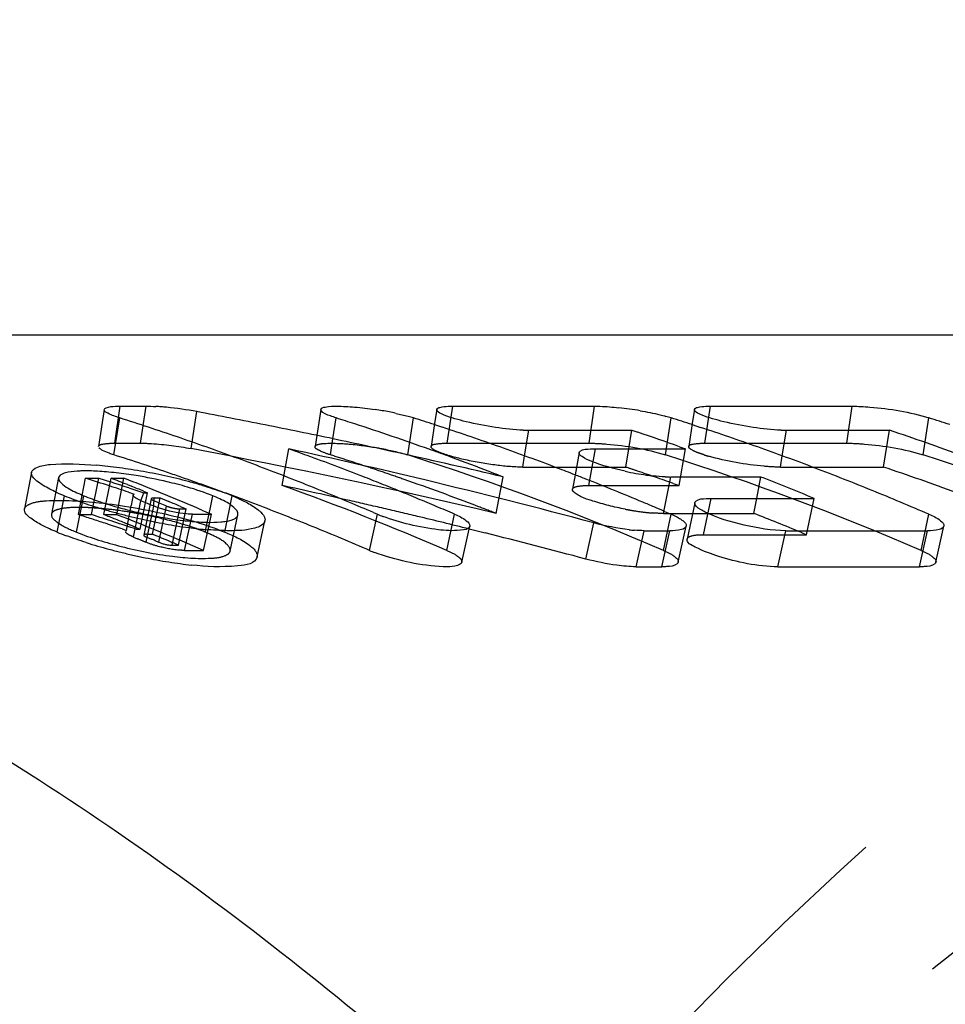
# Model space of a CAD drawing. Header units: millimetres. Extents: x 337 to 663, y 447 to 553.
# Tile 53 of 57: x 595.54 to 602.88, y 527.72 to 535.52. Entities that reach past the tile are written whole.
import ezdxf

# ---------------------------------------------------------------- set-up
doc = ezdxf.new("R2010")
doc.units = ezdxf.units.MM
doc.header["$LTSCALE"] = 65.185185
doc.linetypes.add('HIDDEN', pattern=[0.2, 0.1, -0.1])
doc.layers.add('KONST.EL_MIT_GEO', color=7, linetype='CONTINUOUS')

msp = doc.modelspace()

# ---------------------------------------------------------------- linework, layer by layer
at = {"layer": 'KONST.EL_MIT_GEO', "color": 7, "linetype": 'CONTINUOUS'}
for p, q in [((616.3657, 533.025), (584.1924, 533.025)), ((596.2083, 532.4349), (596.1635, 532.1414)), ((596.3366, 532.4607), (596.5409, 532.4607)), ((597.9263, 532.4349), (597.8948, 532.2288)), ((598.846, 532.4349), (598.8318, 532.3418)), ((598.9742, 532.4607), (600.0984, 532.4607)), ((600.89, 532.4349), (600.8757, 532.3418)), ((601.0182, 532.4607), (602.1423, 532.4607)), ((596.2854, 532.0748), (596.3318, 532.3675)), ((598.0235, 532.202), (598.0497, 532.3675)), ((598.8277, 532.3146), (598.8919, 532.2935)), ((600.8716, 532.3146), (600.9376, 532.2929)), ((599.5434, 532.067), (599.5772, 532.2696)), ((599.5772, 532.2696), (600.3948, 532.2696)), ((600.3703, 532.1228), (600.3948, 532.2696)), ((600.3948, 532.2696), (600.4421, 532.2538)), ((601.5873, 532.067), (601.6211, 532.2696)), ((601.6211, 532.2696), (602.4387, 532.2696)), ((602.39, 531.9776), (602.4387, 532.2696)), ((599.9759, 532.0928), (599.9439, 531.916)), ((600.1047, 532.1228), (600.8201, 532.1228)), ((600.7729, 532.1396), (600.8201, 532.1228)), ((595.6325, 531.9364), (595.5766, 531.6463)), ((599.7837, 531.9776), (599.9759, 531.9776)), ((601.8277, 531.9776), (602.39, 531.9776)), ((596.0338, 531.7531), (596.0606, 531.8899)), ((596.0606, 531.8899), (596.1653, 531.8899)), ((596.2632, 531.8899), (596.3654, 531.8899)), ((600.6464, 531.6102), (600.7028, 531.8994)), ((600.7028, 531.8994), (601.4182, 531.8994)), ((601.3851, 531.7296), (601.4182, 531.8994)), ((596.3923, 531.8388), (596.4246, 531.8259)), ((596.4027, 531.7786), (596.4454, 531.7644)), ((596.4822, 531.7869), (596.5218, 531.7738)), ((596.5213, 531.7869), (596.5535, 531.7738)), ((596.5218, 531.7738), (596.5535, 531.7738)), ((595.8349, 531.4623), (595.8939, 531.7505)), ((596.4393, 531.7567), (596.4222, 531.6735)), ((596.4809, 531.6178), (596.5004, 531.7114)), ((596.6042, 531.733), (596.6526, 531.733)), ((596.642, 531.6816), (596.6526, 531.733)), ((596.6526, 531.733), (596.7212, 531.7045)), ((597.0482, 531.6442), (597.07, 531.7503)), ((600.8931, 531.6956), (600.8328, 531.4077)), ((601.0226, 531.7296), (601.8401, 531.7296)), ((596.5862, 531.595), (596.6018, 531.6688)), ((596.8099, 531.6467), (596.8583, 531.6467)), ((596.8126, 531.6661), (596.8583, 531.6467)), ((597.0154, 531.6232), (597.0594, 531.6043)), ((598.3441, 531.6175), (598.3753, 531.6041)), ((600.6534, 531.6268), (600.7063, 531.6041)), ((600.7063, 531.6102), (600.8932, 531.6102)), ((596.9088, 531.6043), (597.0594, 531.6043)), ((597.0456, 531.5401), (597.0594, 531.6043)), ((597.4209, 531.2656), (597.4835, 531.5514)), ((598.3134, 531.3171), (598.3753, 531.6041)), ((600.0293, 531.2492), (600.0924, 531.5356)), ((599.0443, 531.2238), (599.1078, 531.5097)), ((599.1028, 531.4873), (599.2297, 531.4558)), ((600.4275, 531.1878), (600.4916, 531.4737)), ((600.4916, 531.4737), (600.696, 531.4737)), ((600.6319, 531.1878), (600.696, 531.4737)), ((600.7622, 531.2238), (600.8257, 531.5097)), ((601.5516, 531.1878), (601.6158, 531.4737)), ((601.6158, 531.4737), (602.7399, 531.4737)), ((602.6758, 531.1878), (602.7399, 531.4737)), ((602.8062, 531.2238), (602.8696, 531.5097)), ((600.4275, 531.1878), (600.6319, 531.1878)), ((601.5516, 531.1878), (602.6758, 531.1878))]:
    msp.add_line(p, q, dxfattribs=at)
at = {"layer": 'KONST.EL_MIT_GEO', "color": 8, "linetype": 'HIDDEN'}
for p, q in [((596.2924, 532.1673), (596.3366, 532.4607)), ((596.4968, 532.1673), (596.5409, 532.4607)), ((596.8977, 532.1244), (596.9429, 532.4175)), ((598.9301, 532.1673), (598.9742, 532.4607)), ((600.0543, 532.1673), (600.0984, 532.4607)), ((600.9741, 532.1673), (601.0182, 532.4607)), ((602.0982, 532.1673), (602.1423, 532.4607)), ((598.6165, 532.0748), (598.6629, 532.3675)), ((598.8318, 532.3418), (598.8012, 532.1414)), ((600.6604, 532.0748), (600.7068, 532.3675)), ((600.8757, 532.3418), (600.8452, 532.1414)), ((602.7044, 532.0748), (602.7508, 532.3675)), ((596.2924, 532.1673), (596.4968, 532.1673)), ((597.8948, 532.2288), (597.8815, 532.1414)), ((598.0033, 532.0748), (598.0235, 532.202)), ((598.9301, 532.1673), (600.0543, 532.1673)), ((600.9741, 532.1673), (602.0982, 532.1673)), ((597.6207, 531.8315), (597.6726, 532.1224)), ((600.0528, 531.8319), (600.1047, 532.1228)), ((600.3461, 531.9776), (600.3703, 532.1228)), ((600.7682, 531.8319), (600.8201, 532.1228)), ((599.5285, 531.9776), (599.5434, 532.067)), ((601.5724, 531.9776), (601.5873, 532.067)), ((599.5285, 531.9776), (599.7837, 531.9776)), ((599.9759, 531.9776), (600.3461, 531.9776)), ((601.5724, 531.9776), (601.8277, 531.9776)), ((595.8471, 531.8944), (595.7904, 531.6048)), ((596.1087, 531.6008), (596.1653, 531.8899)), ((596.1653, 531.8899), (596.2574, 531.8603)), ((596.2066, 531.6008), (596.2632, 531.8899)), ((596.3088, 531.6008), (596.3654, 531.8899)), ((599.3167, 531.6106), (599.3731, 531.8998)), ((599.9439, 531.916), (599.9233, 531.8019)), ((600.7214, 531.8486), (600.7682, 531.8319)), ((596.4031, 531.813), (596.4822, 531.7869)), ((596.4947, 531.4856), (596.5535, 531.7738)), ((596.5004, 531.7114), (596.5218, 531.7738)), ((600.0528, 531.8319), (600.7682, 531.8319)), ((595.9888, 531.4623), (596.048, 531.7503)), ((596.004, 531.6008), (596.0338, 531.7531)), ((596.5815, 531.7271), (596.5218, 531.4392)), ((596.6018, 531.6688), (596.6042, 531.733)), ((597.1646, 531.4623), (597.224, 531.7503)), ((600.9629, 531.4417), (601.0226, 531.7296)), ((601.3618, 531.6102), (601.3851, 531.7296)), ((601.7805, 531.4417), (601.8401, 531.7296)), ((596.3864, 531.4762), (596.4222, 531.6735)), ((596.4404, 531.4236), (596.4809, 531.6178)), ((596.5931, 531.4451), (596.642, 531.6816)), ((596.6433, 531.3814), (596.704, 531.6688)), ((596.7488, 531.3594), (596.8099, 531.6467)), ((596.7972, 531.3594), (596.8583, 531.6467)), ((596.9826, 531.6373), (597.0154, 531.6232)), ((597.0107, 531.4623), (597.0482, 531.6442)), ((600.6464, 531.6102), (600.7063, 531.6102)), ((600.8932, 531.6102), (601.3618, 531.6102)), ((596.004, 531.6008), (596.1087, 531.6008)), ((596.2066, 531.6008), (596.3088, 531.6008)), ((596.5411, 531.3814), (596.5862, 531.595)), ((596.8469, 531.3174), (596.9088, 531.6043)), ((596.9975, 531.3174), (597.0456, 531.5401)), ((597.2079, 531.3123), (597.2698, 531.5986)), ((598.9265, 531.3171), (598.9884, 531.6041)), ((600.6445, 531.3171), (600.7063, 531.6041)), ((602.6884, 531.3171), (602.7503, 531.6041)), ((596.3502, 531.4882), (596.3864, 531.4762)), ((596.4627, 531.4986), (596.4947, 531.4856)), ((596.463, 531.4856), (596.4947, 531.4856)), ((601.7341, 531.4609), (601.7805, 531.4417)), ((596.4404, 531.4236), (596.474, 531.4096)), ((596.5446, 531.4451), (596.5931, 531.4451)), ((600.9629, 531.4417), (601.7805, 531.4417)), ((596.7488, 531.3594), (596.7972, 531.3594)), ((596.8469, 531.3174), (596.9975, 531.3174))]:
    msp.add_line(p, q, dxfattribs=at)
at = {"layer": 'KONST.EL_MIT_GEO', "color": 7, "linetype": 'CONTINUOUS'}
for centre, radius, start, end in [((596.5087, 530.5167), 1.9448, 85.5438, 86.77857), ((596.4832, 530.1871), 2.2754, 84.42792, 85.54768), ((596.4411, 529.763), 2.7016, 79.29537, 84.41358), ((587.1451, 480.4645), 52.8688, 78.72167, 79.31998), ((597.9439, 529.689), 2.7762, 80.2523, 81.42202), ((597.9935, 529.9669), 2.494, 77.73619, 80.29496), ((599.9913, 529.7143), 2.7507, 80.20405, 83.74722), ((589.9063, 512.0963), 21.2652, 71.76426, 72.41275), ((587.1367, 480.4223), 52.9118, 78.42276, 78.72171), ((591.6302, 512.1148), 21.2458, 71.99422, 72.41293), ((591.5722, 511.9388), 21.4311, 70.32731, 71.99235), ((598.2971, 531.2099), 1.214, 72.465, 74.60471), ((592.2423, 512.1116), 21.2491, 71.94622, 72.4129), ((600.3414, 531.2109), 1.213, 72.46639, 74.584), ((594.2863, 512.1116), 21.2491, 71.94622, 72.4129), ((596.3302, 512.1116), 21.2491, 71.94621, 72.4129), ((589.8704, 511.9874), 21.3799, 71.1182, 71.76426), ((587.1297, 480.3882), 52.9466, 77.82513, 78.42273), ((592.2015, 511.9874), 21.3799, 71.1182, 71.76426), ((599.5783, 533.3886), 1.119, 267.69379, 269.94225), ((593.6046, 511.9057), 21.4662, 70.49196, 71.42614), ((594.2453, 511.9869), 21.3804, 71.1182, 71.75923), ((601.6222, 533.3886), 1.119, 267.69379, 269.94225), ((595.6347, 511.8651), 21.509, 69.91031, 71.55863), ((589.813, 511.8205), 21.5564, 69.83225, 71.11727), ((592.164, 511.8776), 21.496, 70.4745, 71.11819), ((594.2079, 511.8776), 21.496, 70.4745, 71.11819), ((589.9087, 511.9573), 21.1039, 71.76426, 72.41275), ((586.3956, 480.3381), 52.998, 76.51788, 77.71457), ((590.4055, 511.7633), 21.6172, 69.94169, 70.35613), ((587.1239, 480.3615), 52.974, 77.52649, 77.82516), ((587.121, 480.3481), 52.9877, 76.63087, 77.52649), ((591.5085, 511.7585), 21.6223, 69.91527, 70.32908), ((592.1238, 511.7643), 21.6161, 69.83312, 70.47448), ((594.1678, 511.7643), 21.6161, 69.83312, 70.47448), ((589.8731, 511.8492), 21.2178, 71.1182, 71.76426), ((589.7495, 511.6466), 21.7416, 69.19418, 69.83311), ((590.349, 511.6097), 21.7809, 68.70364, 69.94063), ((591.4664, 511.6439), 21.7444, 69.09038, 69.91487), ((592.0806, 511.6466), 21.7416, 69.19418, 69.83311), ((594.1245, 511.6466), 21.7416, 69.19418, 69.83311), ((596.0631, 530.5816), 1.3661, 88.77095, 91.2189), ((596.0538, 530.1139), 1.8339, 86.78931, 88.79453), ((595.8057, 528.207), 3.8013, 83.492, 84.83006), ((596.026, 529.6088), 2.3398, 85.06585, 86.80232), ((595.9871, 529.152), 2.7982, 83.49401, 85.07594), ((595.7561, 527.7705), 4.2406, 82.23154, 83.4953), ((595.9402, 528.7369), 3.216, 82.08634, 83.50254), ((595.711, 527.4366), 4.5774, 81.04246, 82.23662), ((595.9041, 528.4749), 3.4805, 80.7605, 82.09154), ((595.6878, 527.2872), 4.7286, 79.86734, 81.04652), ((595.6807, 527.2469), 4.7696, 78.67606, 79.8687), ((595.7019, 527.3512), 4.6632, 77.47379, 78.68023), ((589.7038, 511.5264), 21.8701, 68.55778, 69.19417), ((591.4223, 511.5281), 21.8683, 68.68004, 69.09076), ((592.0438, 511.5495), 21.8453, 68.79882, 69.19436), ((600.8337, 534.2223), 2.3301, 257.80558, 261.99492), ((594.0788, 511.5264), 21.8701, 68.55778, 69.19417), ((595.6376, 511.7279), 21.3459, 69.91031, 71.55863), ((586.5734, 502.1517), 31.2149, 71.93859, 72.3061), ((588.2521, 511.439), 21.9639, 68.24642, 68.60864), ((588.36, 511.4534), 21.9485, 68.39163, 68.60871), ((588.343, 511.4106), 21.9946, 68.17486, 68.39163), ((595.8845, 528.3457), 3.6111, 76.80657, 80.78222), ((596.0038, 528.8452), 3.0975, 73.79623, 76.84617), ((595.7635, 527.627), 4.3806, 76.20492, 77.47757), ((595.8516, 527.9847), 4.0121, 74.83387, 76.20872), ((595.9649, 528.4017), 3.5801, 73.36578, 74.83786), ((589.6292, 511.3375), 22.0732, 67.29188, 68.55676), ((590.2884, 511.4532), 21.9488, 68.29441, 68.70466), ((590.2563, 511.3725), 22.0356, 67.88526, 68.29441), ((586.3856, 480.2959), 53.0414, 75.02398, 76.51799), ((592.0203, 511.4889), 21.9104, 68.55805, 68.79889), ((591.986, 511.4019), 22.0039, 67.92401, 68.55776), ((600.7819, 533.8612), 1.9652, 262.02553, 263.59197), ((600.704, 532.8616), 0.9623, 267.32259, 269.93345), ((593.4043, 511.3703), 22.0378, 67.49337, 68.67578), ((594.0299, 511.4019), 22.0039, 67.92401, 68.55776), ((596.5749, 533.4103), 1.7941, 245.4141, 247.69358), ((586.5554, 502.0964), 31.273, 71.64632, 71.93862), ((588.22, 511.3585), 22.0507, 67.8851, 68.15605), ((588.3259, 511.3677), 22.0407, 67.9584, 68.17486), ((588.2994, 511.3025), 22.1111, 67.52626, 67.95828), ((596.4596, 529.8889), 2.0123, 67.67266, 69.90775), ((590.2228, 511.29), 22.1246, 67.47721, 67.88525), ((591.9342, 511.2741), 22.1418, 67.29285, 67.92401), ((593.9781, 511.2741), 22.1418, 67.29285, 67.92401), ((596.8048, 533.9674), 2.3968, 247.66277, 249.5427), ((597.0278, 534.5637), 3.0334, 249.53337, 251.10214), ((597.2091, 535.0918), 3.5918, 251.09364, 252.4837), ((597.0479, 534.2999), 2.7394, 251.48851, 252.4761), ((597.2196, 534.8548), 3.3202, 252.53404, 255.95626), ((587.9493, 511.1976), 22.2246, 67.08781, 67.37141), ((588.0515, 511.1976), 22.2246, 67.08781, 67.37141), ((588.151, 511.191), 22.2318, 67.06987, 67.3254), ((588.2722, 511.2367), 22.1823, 67.31083, 67.52638), ((588.2536, 511.1922), 22.2306, 67.0956, 67.31083), ((589.5532, 511.1548), 22.2711, 66.75119, 67.29294), ((590.188, 511.2063), 22.2153, 67.07027, 67.47721), ((591.8968, 511.1845), 22.2389, 67.04133, 67.29313), ((593.9244, 511.1458), 22.2809, 66.66422, 67.29285), ((597.3683, 535.5946), 4.1192, 252.47751, 253.76116), ((597.4732, 535.9537), 4.4933, 253.75725, 254.98879), ((597.5396, 536.2002), 4.7486, 254.98539, 256.17487), ((597.3135, 535.2114), 3.689, 255.89261, 258.41094), ((588.2347, 511.1473), 22.2793, 66.88068, 67.0956), ((589.7077, 511.3918), 21.7042, 68.55778, 69.19417), ((590.1525, 511.1223), 22.3065, 66.66441, 67.07027), ((591.876, 511.1354), 22.2922, 66.81232, 67.04134), ((597.568, 536.3144), 4.8663, 256.17117, 257.31781), ((597.5274, 536.1268), 4.6743, 257.29905, 259.71175), ((597.2891, 535.091), 3.5661, 258.40631, 259.74053), ((597.2416, 534.8274), 3.2982, 259.73596, 261.14012), ((597.414, 535.4902), 4.0277, 259.68052, 262.36709), ((597.1904, 534.4969), 2.9639, 261.13464, 262.6704), ((597.1342, 534.057), 2.5203, 262.66112, 264.416), ((597.0913, 533.6136), 2.0749, 264.40476, 266.36113), ((597.0623, 533.1525), 1.6128, 266.34777, 268.62628), ((589.6336, 511.2043), 21.9058, 67.29188, 68.55676), ((598.7889, 532.5656), 1.0467, 246.72236, 249.25725), ((596.7322, 533.6471), 2.3619, 247.67082, 249.55517), ((597.2945, 534.5903), 3.1199, 262.34853, 265.20093), ((586.3865, 480.0949), 52.9423, 75.0668, 75.96059), ((600.5246, 532.8107), 1.3381, 263.50701, 265.29578), ((597.3459, 535.4427), 4.26, 252.52415, 255.04632), ((589.5544, 511.014), 22.1118, 66.66422, 67.29285), ((597.4652, 535.8792), 4.7125, 255.01305, 256.19273), ((597.4956, 536.0014), 4.8384, 256.18915, 257.34883), ((598.7208, 532.2643), 1.0311, 246.72266, 249.26359), ((597.4802, 535.9312), 4.7665, 257.34465, 258.53527), ((597.4101, 535.5761), 4.4046, 258.51101, 261.01348), ((597.2817, 534.7494), 3.568, 260.97635, 263.90087)]:
    msp.add_arc(centre, radius, start, end, dxfattribs=at)
at = {"layer": 'KONST.EL_MIT_GEO', "color": 8, "linetype": 'HIDDEN'}
for centre, radius, start, end in [((587.1309, 480.1863), 52.8484, 76.66878, 79.35004), ((591.6325, 511.9757), 21.0847, 71.99422, 72.41293), ((592.0802, 511.4873), 21.6002, 66.6412, 72.38608), ((594.1242, 511.4873), 21.6002, 66.6412, 72.38608), ((601.3578, 533.3105), 1.296, 252.42165, 254.09424), ((596.1681, 511.4873), 21.6002, 66.6412, 72.38608), ((591.6102, 511.9071), 21.1568, 71.57649, 71.99422), ((589.8358, 511.7403), 21.3329, 70.4745, 71.11819), ((591.5872, 511.8381), 21.2295, 71.15972, 71.57649), ((591.5632, 511.7677), 21.3039, 70.74391, 71.15972), ((593.6345, 511.8481), 21.2189, 71.29296, 71.56058), ((593.6034, 511.7569), 21.3153, 70.49212, 71.29255), ((586.6708, 502.1292), 31.2385, 71.84752, 72.12845), ((589.7959, 511.6279), 21.4521, 69.83312, 70.47448), ((591.4978, 511.5827), 21.5001, 69.08889, 70.74194), ((589.753, 511.511), 21.5766, 69.19418, 69.83311), ((586.4024, 480.163), 52.8724, 77.15316, 77.75009), ((590.2908, 511.3093), 21.7919, 66.65416, 70.34491), ((586.3959, 480.1341), 52.902, 76.85491, 77.15319), ((595.9984, 529.8136), 1.8446, 86.80514, 88.80116), ((595.9708, 529.3096), 2.3494, 85.08789, 86.81803), ((595.9322, 528.8558), 2.8048, 83.5199, 85.09785), ((595.8698, 528.315), 3.3493, 80.69766, 83.50301), ((595.825, 528.0274), 3.6403, 79.48843, 80.73258), ((595.8381, 528.0926), 3.5738, 76.82831, 79.50542), ((586.3924, 480.1193), 52.9172, 76.55673, 76.85492), ((591.4262, 511.3934), 21.7024, 68.68004, 69.09076), ((600.7839, 533.9713), 2.3688, 259.2195, 260.5872), ((600.739, 533.6891), 2.0831, 260.53567, 263.56772), ((600.6897, 533.2597), 1.6509, 263.59768, 265.32882), ((593.4139, 511.25), 21.8565, 67.62454, 68.67603), ((586.5761, 502.0066), 31.0596, 71.91752, 72.32958), ((586.6734, 501.9836), 31.0838, 71.64267, 72.32944), ((588.25, 511.2891), 21.8145, 68.08415, 68.60853), ((586.558, 501.951), 31.1181, 71.65856, 71.91756), ((588.2946, 511.1452), 21.9694, 66.66305, 68.60555), ((586.3891, 480.1056), 52.9313, 76.10214, 76.55672), ((588.2215, 511.218), 21.891, 67.88512, 68.08433), ((587.9502, 511.0558), 22.0665, 67.08784, 67.27686), ((588.0564, 511.0655), 22.056, 67.08781, 67.37141), ((588.1696, 511.0916), 22.0277, 67.19755, 67.5173), ((588.1448, 511.0326), 22.0917, 66.94227, 67.19758)]:
    msp.add_arc(centre, radius, start, end, dxfattribs=at)
for points, knots in [([(628.033, 535.525), (626.0946, 535.525), (622.1274, 534.9625), (616.4981, 532.501), (611.357, 528.5524), (605.2279, 521.3363), (599.9117, 509.5706), (597.7851, 493.775), (599.9117, 477.9794), (605.2279, 466.2137), (611.357, 458.9976), (616.4981, 455.049), (622.1274, 452.5875), (626.0946, 452.025), (628.033, 452.025)], [0, 0, 0, 0, 0.051729, 0.105334, 0.162249, 0.223216, 0.356476, 0.5, 0.643524, 0.776784, 0.837751, 0.894666, 0.948271, 1, 1, 1, 1]), ([(596.1635, 532.1414), (596.1656, 532.1548), (596.2245, 532.166), (596.2613, 532.1673), (596.2924, 532.1673)], [0, 0, 0, 0, 0.301696, 1, 1, 1, 1]), ([(596.4968, 532.1673), (596.5257, 532.1673), (596.6602, 532.1619), (596.794, 532.1439), (596.8977, 532.1244)], [0, 0, 0, 0, 0.214844, 1, 1, 1, 1]), ([(597.8815, 532.1414), (597.8828, 532.1501), (597.915, 532.1627), (598.0003, 532.1697), (598.1732, 532.1621), (598.3907, 532.1311), (598.5455, 532.0973), (598.6165, 532.0748)], [0, 0, 0, 0, 0.034992, 0.110473, 0.369764, 0.701985, 1, 1, 1, 1]), ([(598.8012, 532.1414), (598.8033, 532.1548), (598.8622, 532.166), (598.899, 532.1673), (598.9301, 532.1673)], [0, 0, 0, 0, 0.302377, 1, 1, 1, 1]), ([(600.0543, 532.1673), (600.1011, 532.1673), (600.3054, 532.1544), (600.5099, 532.1225), (600.6604, 532.0748)], [0, 0, 0, 0, 0.228803, 1, 1, 1, 1]), ([(600.8452, 532.1414), (600.8472, 532.1548), (600.9061, 532.166), (600.9429, 532.1673), (600.9741, 532.1673)], [0, 0, 0, 0, 0.302377, 1, 1, 1, 1]), ([(602.0982, 532.1673), (602.1451, 532.1673), (602.3494, 532.1544), (602.5539, 532.1225), (602.7044, 532.0748)], [0, 0, 0, 0, 0.228803, 1, 1, 1, 1]), ([(598.0033, 532.0748), (597.9718, 532.0848), (597.9354, 532.0979), (597.8793, 532.1275), (597.8815, 532.1414)], [0, 0, 0, 0, 0.701964, 1, 1, 1, 1]), ([(599.5285, 531.9776), (599.4543, 531.9776), (599.2958, 531.993), (599.0775, 532.0306), (598.908, 532.0771), (598.8274, 532.1104), (598.7999, 532.1327), (598.8012, 532.1414)], [0, 0, 0, 0, 0.294247, 0.626987, 0.887985, 0.96488, 1, 1, 1, 1]), ([(600.9304, 532.0872), (600.908, 532.0954), (600.8803, 532.1058), (600.8436, 532.131), (600.8452, 532.1414)], [0, 0, 0, 0, 0.693704, 1, 1, 1, 1]), ([(600.9664, 532.075), (600.9602, 532.077), (600.9481, 532.0809), (600.9362, 532.0851), (600.9304, 532.0872)], [0, 0, 0, 0, 0.51652, 1, 1, 1, 1]), ([(601.5724, 531.9776), (601.5292, 531.9776), (601.3371, 531.9899), (601.1461, 532.0231), (601.0026, 532.0641)], [0, 0, 0, 0, 0.224504, 1, 1, 1, 1]), ([(599.9362, 531.7781), (599.9321, 531.7817), (599.9255, 531.7884), (599.9226, 531.7981), (599.9233, 531.8019)], [0, 0, 0, 0, 0.590147, 1, 1, 1, 1]), ([(599.9233, 531.8019), (599.9258, 531.8159), (599.9827, 531.8315), (600.0217, 531.8319), (600.0528, 531.8319)], [0, 0, 0, 0, 0.314623, 1, 1, 1, 1]), ([(600.3408, 531.6442), (600.2542, 531.6607), (600.1189, 531.6975), (599.9767, 531.7417), (599.9362, 531.7781)], [0, 0, 0, 0, 0.617984, 1, 1, 1, 1]), ([(595.5766, 531.6463), (595.5807, 531.6672), (595.6479, 531.7027), (595.8419, 531.7207), (596.2126, 531.7003), (596.6841, 531.6165), (597.0152, 531.5238), (597.1646, 531.4623)], [0, 0, 0, 0, 0.039202, 0.115692, 0.373665, 0.703405, 1, 1, 1, 1]), ([(595.7998, 531.6208), (595.7974, 531.6186), (595.7933, 531.6137), (595.791, 531.6077), (595.7904, 531.6048)], [0, 0, 0, 0, 0.524422, 1, 1, 1, 1]), ([(595.7904, 531.6048), (595.7854, 531.5788), (595.8694, 531.5123), (595.9361, 531.4839), (595.9888, 531.4623)], [0, 0, 0, 0, 0.31737, 1, 1, 1, 1]), ([(595.9888, 531.4623), (596.1037, 531.415), (596.3563, 531.3395), (596.7175, 531.2668), (597.001, 531.2472), (597.1537, 531.2642), (597.2042, 531.2951), (597.2079, 531.3123)], [0, 0, 0, 0, 0.295902, 0.623839, 0.880562, 0.958212, 1, 1, 1, 1]), ([(596.4404, 531.4236), (596.4312, 531.4275), (596.4112, 531.4375), (596.377, 531.4534), (596.3801, 531.4685)], [0, 0, 0, 0, 0.392691, 1, 1, 1, 1]), ([(597.1646, 531.4623), (597.2339, 531.4338), (597.3256, 531.3963), (597.4286, 531.3007), (597.4209, 531.2656)], [0, 0, 0, 0, 0.675497, 1, 1, 1, 1]), ([(596.5218, 531.4392), (596.5212, 531.4364), (596.5298, 531.429), (596.537, 531.4259), (596.5426, 531.4236)], [0, 0, 0, 0, 0.318234, 1, 1, 1, 1]), ([(596.5446, 531.4451), (596.5391, 531.4451), (596.5319, 531.4451), (596.5223, 531.4417), (596.5218, 531.4392)], [0, 0, 0, 0, 0.68058, 1, 1, 1, 1]), ([(597.2079, 531.3123), (597.2126, 531.3338), (597.1594, 531.3941), (597.1047, 531.4196), (597.0655, 531.4382)], [0, 0, 0, 0, 0.337247, 1, 1, 1, 1]), ([(600.8328, 531.4077), (600.8359, 531.4225), (600.8907, 531.4418), (600.9319, 531.4417), (600.9629, 531.4417)], [0, 0, 0, 0, 0.327303, 1, 1, 1, 1]), ([(596.8469, 531.3174), (596.8316, 531.3174), (596.7608, 531.3215), (596.6909, 531.3351), (596.6374, 531.3494)], [0, 0, 0, 0, 0.2172, 1, 1, 1, 1]), ([(598.9265, 531.3171), (598.9585, 531.3033), (599.001, 531.2851), (599.0479, 531.2401), (599.0443, 531.2238)], [0, 0, 0, 0, 0.675696, 1, 1, 1, 1]), ([(600.6445, 531.3171), (600.6764, 531.3033), (600.7189, 531.2851), (600.7659, 531.2401), (600.7622, 531.2238)], [0, 0, 0, 0, 0.675818, 1, 1, 1, 1]), ([(602.6884, 531.3171), (602.7204, 531.3033), (602.7629, 531.2851), (602.8098, 531.2401), (602.8062, 531.2238)], [0, 0, 0, 0, 0.675818, 1, 1, 1, 1]), ([(608.0833, 454.5188), (605.2703, 455.9591), (599.9162, 460.1654), (593.9234, 468.8844), (589.9384, 479.5658), (588.252, 491.3653), (588.9787, 503.3548), (592.0723, 514.5908), (597.2984, 524.1828), (602.2417, 529.2155), (604.929, 531.1159)], [0, 0, 0, 0, 0.107815, 0.227125, 0.356929, 0.493326, 0.630879, 0.763899, 0.887715, 1, 1, 1, 1]), ([(616.3657, 454.525), (614.7404, 454.525), (611.4284, 454.9423), (606.6704, 456.781), (602.2367, 459.7572), (596.7864, 465.248), (591.5788, 474.4295), (588.4416, 487.2467), (588.4969, 500.7876), (591.2704, 511.6513), (595.0759, 519.2664), (598.533, 524.1119), (602.5447, 528.0455), (605.6013, 530.0289), (607.1701, 530.808)], [0, 0, 0, 0, 0.050663, 0.102806, 0.157628, 0.21586, 0.342661, 0.480755, 0.622953, 0.760745, 0.825821, 0.887434, 0.945403, 1, 1, 1, 1])]:
    msp.add_open_spline(points, degree=3, knots=knots, dxfattribs=at)
at = {"layer": 'KONST.EL_MIT_GEO', "color": 7, "linetype": 'CONTINUOUS'}
for points, knots in [([(584.1924, 533.025), (586.0147, 533.025), (589.7443, 532.4961), (595.0366, 530.1821), (599.8699, 526.4699), (605.6319, 519.6859), (610.6298, 508.6248), (612.629, 493.775), (610.6298, 478.9252), (605.6319, 467.8641), (599.8699, 461.0801), (595.0366, 457.3679), (589.7443, 455.0539), (586.0147, 454.525), (584.1924, 454.525)], [0, 0, 0, 0, 0.051729, 0.105334, 0.162249, 0.223216, 0.356476, 0.5, 0.643524, 0.776784, 0.837751, 0.894666, 0.948271, 1, 1, 1, 1]), ([(596.3318, 532.3675), (596.2998, 532.3777), (596.263, 532.391), (596.2062, 532.4209), (596.2083, 532.4349)], [0, 0, 0, 0, 0.702201, 1, 1, 1, 1]), ([(596.2124, 532.4419), (596.2156, 532.4449), (596.243, 532.4581), (596.2734, 532.4588), (596.2986, 532.4599)], [0, 0, 0, 0, 0.148587, 1, 1, 1, 1]), ([(596.2986, 532.4599), (596.3046, 532.4602), (596.3173, 532.4606), (596.3299, 532.4607), (596.3366, 532.4607)], [0, 0, 0, 0, 0.477036, 1, 1, 1, 1]), ([(597.9263, 532.4349), (597.9283, 532.4483), (597.9872, 532.4596), (598.067, 532.4623), (598.2052, 532.4547), (598.304, 532.4423), (598.358, 532.4342)], [0, 0, 0, 0, 0.092584, 0.307755, 0.626069, 1, 1, 1, 1]), ([(598.0497, 532.3675), (598.0342, 532.3724), (597.9935, 532.3878), (597.9452, 532.4018), (597.9291, 532.4253)], [0, 0, 0, 0, 0.362521, 1, 1, 1, 1]), ([(599.5333, 532.2705), (599.4593, 532.2734), (599.3063, 532.2907), (599.0987, 532.3292), (598.9426, 532.374), (598.8688, 532.4058), (598.8448, 532.4268), (598.846, 532.4349)], [0, 0, 0, 0, 0.309602, 0.640426, 0.892141, 0.965728, 1, 1, 1, 1]), ([(598.846, 532.4349), (598.8475, 532.4448), (598.8866, 532.4575), (598.9141, 532.4589), (598.936, 532.4599)], [0, 0, 0, 0, 0.313618, 1, 1, 1, 1]), ([(598.936, 532.4599), (598.9421, 532.4602), (598.9548, 532.4606), (598.9676, 532.4607), (598.9742, 532.4607)], [0, 0, 0, 0, 0.475924, 1, 1, 1, 1]), ([(600.0984, 532.4607), (600.1127, 532.4607), (600.177, 532.4594), (600.2412, 532.4541), (600.2909, 532.4487)], [0, 0, 0, 0, 0.222287, 1, 1, 1, 1]), ([(600.4593, 532.4249), (600.5125, 532.4158), (600.581, 532.402), (600.6486, 532.3845), (600.6638, 532.3803)], [0, 0, 0, 0, 0.773637, 1, 1, 1, 1]), ([(601.5772, 532.2705), (601.5033, 532.2734), (601.3503, 532.2907), (601.1426, 532.3292), (600.9866, 532.374), (600.9128, 532.4058), (600.8887, 532.4268), (600.89, 532.4349)], [0, 0, 0, 0, 0.309602, 0.640426, 0.892141, 0.965728, 1, 1, 1, 1]), ([(600.89, 532.4349), (600.8915, 532.4448), (600.9305, 532.4575), (600.9581, 532.4589), (600.9799, 532.4599)], [0, 0, 0, 0, 0.313618, 1, 1, 1, 1]), ([(600.9799, 532.4599), (600.986, 532.4602), (600.9987, 532.4606), (601.0115, 532.4607), (601.0182, 532.4607)], [0, 0, 0, 0, 0.475924, 1, 1, 1, 1]), ([(602.1423, 532.4607), (602.1892, 532.4607), (602.3943, 532.4477), (602.5996, 532.4155), (602.7508, 532.3675)], [0, 0, 0, 0, 0.228208, 1, 1, 1, 1]), ([(596.177, 532.1215), (596.1748, 532.1231), (596.171, 532.1262), (596.1677, 532.1299), (596.1665, 532.1317)], [0, 0, 0, 0, 0.551441, 1, 1, 1, 1]), ([(596.1944, 532.1106), (596.1912, 532.1124), (596.1852, 532.1158), (596.1795, 532.1196), (596.177, 532.1215)], [0, 0, 0, 0, 0.538393, 1, 1, 1, 1]), ([(596.2854, 532.0748), (596.2789, 532.0769), (596.2664, 532.0809), (596.2541, 532.0853), (596.2482, 532.0874)], [0, 0, 0, 0, 0.522768, 1, 1, 1, 1]), ([(600.3415, 531.9449), (600.2513, 531.9643), (600.1283, 531.9986), (600.015, 532.0468), (599.9736, 532.0799), (599.9759, 532.0928)], [0, 0, 0, 0, 0.688099, 0.90199, 1, 1, 1, 1]), ([(599.9759, 532.0928), (599.9767, 532.0971), (600.0008, 532.1234), (600.0382, 532.1203), (600.0665, 532.1219)], [0, 0, 0, 0, 0.133775, 1, 1, 1, 1]), ([(600.0665, 532.1219), (600.0726, 532.1222), (600.0853, 532.1227), (600.0981, 532.1228), (600.1047, 532.1228)], [0, 0, 0, 0, 0.476142, 1, 1, 1, 1]), ([(595.6325, 531.9364), (595.6361, 531.9552), (595.6922, 531.9891), (595.8628, 532.0098), (596.0261, 532.0038), (596.1482, 531.9928)], [0, 0, 0, 0, 0.107669, 0.310521, 1, 1, 1, 1]), ([(595.6324, 531.9237), (595.6321, 531.9259), (595.6317, 531.9301), (595.6321, 531.9343), (595.6325, 531.9364)], [0, 0, 0, 0, 0.508977, 1, 1, 1, 1]), ([(595.6408, 531.9035), (595.6387, 531.9068), (595.6352, 531.9133), (595.633, 531.9204), (595.6324, 531.9237)], [0, 0, 0, 0, 0.531237, 1, 1, 1, 1]), ([(595.9012, 531.9322), (595.8938, 531.9302), (595.8732, 531.9237), (595.8499, 531.9089), (595.8471, 531.8944)], [0, 0, 0, 0, 0.343442, 1, 1, 1, 1]), ([(596.034, 531.9474), (596.0208, 531.9471), (595.9763, 531.9452), (595.9315, 531.9406), (595.9012, 531.9322)], [0, 0, 0, 0, 0.296398, 1, 1, 1, 1]), ([(595.8471, 531.8944), (595.843, 531.8736), (595.9004, 531.8175), (595.9533, 531.7929), (595.9925, 531.7746)], [0, 0, 0, 0, 0.328542, 1, 1, 1, 1]), ([(596.4437, 531.7449), (596.4421, 531.7467), (596.4396, 531.7503), (596.4389, 531.7549), (596.4393, 531.7567)], [0, 0, 0, 0, 0.56751, 1, 1, 1, 1]), ([(596.5004, 531.7114), (596.4937, 531.7142), (596.4739, 531.7233), (596.4532, 531.7336), (596.4437, 531.7449)], [0, 0, 0, 0, 0.330391, 1, 1, 1, 1]), ([(596.5815, 531.7271), (596.5809, 531.7243), (596.5896, 531.7168), (596.5969, 531.7137), (596.6026, 531.7114)], [0, 0, 0, 0, 0.318071, 1, 1, 1, 1]), ([(596.6042, 531.733), (596.5988, 531.733), (596.5915, 531.7331), (596.582, 531.7296), (596.5815, 531.7271)], [0, 0, 0, 0, 0.680427, 1, 1, 1, 1]), ([(597.2698, 531.5986), (597.2745, 531.6204), (597.2205, 531.6813), (597.1652, 531.7071), (597.1255, 531.7259)], [0, 0, 0, 0, 0.336864, 1, 1, 1, 1]), ([(600.9766, 531.6208), (600.9636, 531.6273), (600.9338, 531.6442), (600.8883, 531.6727), (600.8931, 531.6956)], [0, 0, 0, 0, 0.382852, 1, 1, 1, 1]), ([(600.8931, 531.6956), (600.8941, 531.7004), (600.9171, 531.7281), (600.9558, 531.7268), (600.9844, 531.7286)], [0, 0, 0, 0, 0.145789, 1, 1, 1, 1]), ([(600.9844, 531.7286), (600.9904, 531.7289), (601.0031, 531.7295), (601.0159, 531.7296), (601.0226, 531.7296)], [0, 0, 0, 0, 0.476397, 1, 1, 1, 1]), ([(595.6688, 531.543), (595.654, 531.552), (595.6176, 531.5761), (595.571, 531.6171), (595.5766, 531.6463)], [0, 0, 0, 0, 0.367773, 1, 1, 1, 1]), ([(597.4297, 531.6396), (597.4373, 531.6335), (597.4601, 531.6137), (597.4812, 531.5874), (597.4841, 531.5667)], [0, 0, 0, 0, 0.320063, 1, 1, 1, 1]), ([(601.6158, 531.4737), (601.5043, 531.4737), (601.2866, 531.5126), (601.0734, 531.5727), (600.9766, 531.6208)], [0, 0, 0, 0, 0.507679, 1, 1, 1, 1]), ([(597.178, 531.5486), (597.1846, 531.5497), (597.1971, 531.5522), (597.2094, 531.5555), (597.2151, 531.5573)], [0, 0, 0, 0, 0.526513, 1, 1, 1, 1]), ([(597.4835, 531.5514), (597.4764, 531.519), (597.3602, 531.4737), (597.2692, 531.4737), (597.2021, 531.4737)], [0, 0, 0, 0, 0.330797, 1, 1, 1, 1]), ([(597.2151, 531.5573), (597.2201, 531.5588), (597.2295, 531.5621), (597.2385, 531.5662), (597.2426, 531.5684)], [0, 0, 0, 0, 0.531659, 1, 1, 1, 1]), ([(597.2426, 531.5684), (597.2461, 531.5704), (597.2525, 531.5743), (597.2582, 531.5793), (597.2606, 531.5819)], [0, 0, 0, 0, 0.533302, 1, 1, 1, 1]), ([(597.2606, 531.5819), (597.2629, 531.5843), (597.2668, 531.5895), (597.2691, 531.5956), (597.2698, 531.5986)], [0, 0, 0, 0, 0.519088, 1, 1, 1, 1]), ([(597.4841, 531.5667), (597.4844, 531.5642), (597.4847, 531.559), (597.4841, 531.5539), (597.4835, 531.5514)], [0, 0, 0, 0, 0.507287, 1, 1, 1, 1]), ([(599.1078, 531.5097), (599.102, 531.4837), (598.9889, 531.4693), (598.8472, 531.4793), (598.6317, 531.5179), (598.4878, 531.5603), (598.4182, 531.5867)], [0, 0, 0, 0, 0.112608, 0.35979, 0.685414, 1, 1, 1, 1]), ([(598.9884, 531.6041), (599.0208, 531.5901), (599.0638, 531.5716), (599.1114, 531.5262), (599.1078, 531.5097)], [0, 0, 0, 0, 0.675952, 1, 1, 1, 1]), ([(600.7733, 531.5704), (600.7818, 531.5652), (600.803, 531.5512), (600.8294, 531.5266), (600.8257, 531.5097)], [0, 0, 0, 0, 0.365825, 1, 1, 1, 1]), ([(602.7503, 531.6041), (602.7827, 531.5901), (602.8256, 531.5716), (602.8733, 531.5262), (602.8696, 531.5097)], [0, 0, 0, 0, 0.67609, 1, 1, 1, 1]), ([(600.8257, 531.5097), (600.8224, 531.4947), (600.7689, 531.4737), (600.7268, 531.4737), (600.696, 531.4737)], [0, 0, 0, 0, 0.333063, 1, 1, 1, 1]), ([(602.8696, 531.5097), (602.8663, 531.4947), (602.8128, 531.4737), (602.7708, 531.4737), (602.7399, 531.4737)], [0, 0, 0, 0, 0.333063, 1, 1, 1, 1]), ([(601.5516, 531.1878), (601.393, 531.1878), (601.1517, 531.2406), (600.945, 531.3174), (600.8267, 531.3784), (600.8328, 531.4077)], [0, 0, 0, 0, 0.620523, 0.882755, 1, 1, 1, 1]), ([(598.6675, 531.2147), (598.5855, 531.2301), (598.4805, 531.2561), (598.3786, 531.2913), (598.3557, 531.3)], [0, 0, 0, 0, 0.773345, 1, 1, 1, 1]), ([(597.4209, 531.2656), (597.409, 531.2112), (597.1722, 531.1783), (597.0243, 531.1888), (596.9026, 531.2016)], [0, 0, 0, 0, 0.312691, 1, 1, 1, 1]), ([(599.0443, 531.2238), (599.0413, 531.2102), (598.9956, 531.1896), (598.873, 531.1846), (598.7539, 531.1985), (598.6675, 531.2147)], [0, 0, 0, 0, 0.107558, 0.318732, 1, 1, 1, 1]), ([(600.3506, 531.1912), (600.3255, 531.1932), (600.2172, 531.2054), (600.1102, 531.2276), (600.0293, 531.2492)], [0, 0, 0, 0, 0.231295, 1, 1, 1, 1]), ([(600.7622, 531.2238), (600.7611, 531.2188), (600.7384, 531.1904), (600.6989, 531.1909), (600.67, 531.1889)], [0, 0, 0, 0, 0.149321, 1, 1, 1, 1]), ([(602.8062, 531.2238), (602.8051, 531.2188), (602.7824, 531.1904), (602.7428, 531.1909), (602.7139, 531.1889)], [0, 0, 0, 0, 0.149321, 1, 1, 1, 1]), ([(600.67, 531.1889), (600.6639, 531.1885), (600.6512, 531.1879), (600.6385, 531.1878), (600.6319, 531.1878)], [0, 0, 0, 0, 0.477692, 1, 1, 1, 1]), ([(602.7139, 531.1889), (602.7078, 531.1885), (602.6951, 531.1879), (602.6824, 531.1878), (602.6758, 531.1878)], [0, 0, 0, 0, 0.477692, 1, 1, 1, 1])]:
    msp.add_open_spline(points, degree=3, knots=knots, dxfattribs=at)
for points in [[(596.5409, 532.4607), (596.5666, 532.4607), (596.5923, 532.4598), (596.618, 532.4584)], [(598.5233, 532.4039), (598.5555, 532.3969), (598.5876, 532.3892), (598.6194, 532.3804)], [(596.2482, 532.0874), (596.2299, 532.0941), (596.2116, 532.1014), (596.1944, 532.1106)], [(595.6879, 531.8573), (595.6702, 531.8703), (595.6525, 531.8849), (595.6408, 531.9035)], [(595.7259, 531.8321), (595.7129, 531.84), (595.7001, 531.8483), (595.6879, 531.8573)], [(600.659, 531.9004), (600.6268, 531.9019), (600.5946, 531.9047), (600.5625, 531.9083)], [(595.8284, 531.7789), (595.7934, 531.7949), (595.7588, 531.8122), (595.7259, 531.8321)], [(595.9925, 531.7746), (596.0108, 531.766), (596.0294, 531.758), (596.048, 531.7503)], [(597.07, 531.7503), (597.0042, 531.7774), (596.9365, 531.7998), (596.8682, 531.8197)], [(596.9897, 531.8319), (597.0439, 531.8157), (597.0977, 531.7982), (597.1508, 531.7787)], [(596.048, 531.7503), (596.0908, 531.7327), (596.1343, 531.7169), (596.1782, 531.7023)], [(597.1255, 531.7259), (597.1072, 531.7346), (597.0887, 531.7426), (597.07, 531.7503)], [(597.224, 531.7503), (597.2653, 531.7333), (597.3061, 531.7148), (597.3453, 531.6936)], [(597.3453, 531.6936), (597.3612, 531.6851), (597.3767, 531.6761), (597.3919, 531.6664)], [(596.6475, 531.6518), (596.6321, 531.6569), (596.6168, 531.6625), (596.6018, 531.6688)], [(596.8625, 531.6066), (596.7896, 531.6132), (596.717, 531.6288), (596.6475, 531.6518)], [(596.9088, 531.6043), (596.8934, 531.6043), (596.8779, 531.6052), (596.8625, 531.6066)], [(597.3919, 531.6664), (597.4049, 531.6581), (597.4176, 531.6492), (597.4297, 531.6396)], [(595.715, 531.5172), (595.6993, 531.5254), (595.6839, 531.5339), (595.6688, 531.543)], [(597.0236, 531.5401), (597.0602, 531.5393), (597.0969, 531.5397), (597.1333, 531.5429)], [(597.1333, 531.5429), (597.1483, 531.5442), (597.1632, 531.546), (597.178, 531.5486)], [(600.3733, 531.4812), (600.2785, 531.492), (600.1845, 531.511), (600.0924, 531.5356)], [(600.7063, 531.6041), (600.7293, 531.5942), (600.7519, 531.5834), (600.7733, 531.5704)], [(595.8349, 531.4623), (595.7942, 531.479), (595.754, 531.497), (595.715, 531.5172)], [(597.2021, 531.4737), (597.1458, 531.4737), (597.0895, 531.4767), (597.0334, 531.4813)], [(600.4916, 531.4737), (600.466, 531.4737), (600.4404, 531.4751), (600.4149, 531.4771)], [(596.0666, 531.3794), (596.013, 531.3963), (595.9598, 531.4143), (595.9072, 531.434)], [(600.4275, 531.1878), (600.4018, 531.1878), (600.3761, 531.1891), (600.3506, 531.1912)]]:
    msp.add_open_spline(points, degree=3, dxfattribs=at)
at = {"layer": 'KONST.EL_MIT_GEO', "color": 8, "linetype": 'HIDDEN'}
for points in [[(595.8452, 531.6428), (595.829, 531.6383), (595.8118, 531.6326), (595.7998, 531.6208)], [(595.9271, 531.6554), (595.8996, 531.6533), (595.8719, 531.65), (595.8452, 531.6428)], [(596.037, 531.6579), (596.0003, 531.6586), (595.9636, 531.6582), (595.9271, 531.6554)], [(596.704, 531.6688), (596.7189, 531.6625), (596.7346, 531.6581), (596.7503, 531.6546)], [(596.7503, 531.6546), (596.7699, 531.6501), (596.7899, 531.6467), (596.8099, 531.6467)], [(600.6464, 531.6102), (600.616, 531.6102), (600.5856, 531.6118), (600.5553, 531.6143)], [(596.8822, 531.509), (596.8067, 531.5335), (596.7298, 531.5543), (596.6525, 531.5724)], [(597.0107, 531.4623), (596.9686, 531.4796), (596.9256, 531.495), (596.8822, 531.509)], [(597.0655, 531.4382), (597.0475, 531.4467), (597.0292, 531.4547), (597.0107, 531.4623)], [(596.6374, 531.3494), (596.6047, 531.3581), (596.5722, 531.3682), (596.5411, 531.3814)], [(596.6433, 531.3814), (596.6764, 531.3674), (596.7129, 531.3594), (596.7488, 531.3594)]]:
    msp.add_open_spline(points, degree=3, dxfattribs=at)

doc.saveas('drawing.dxf')
